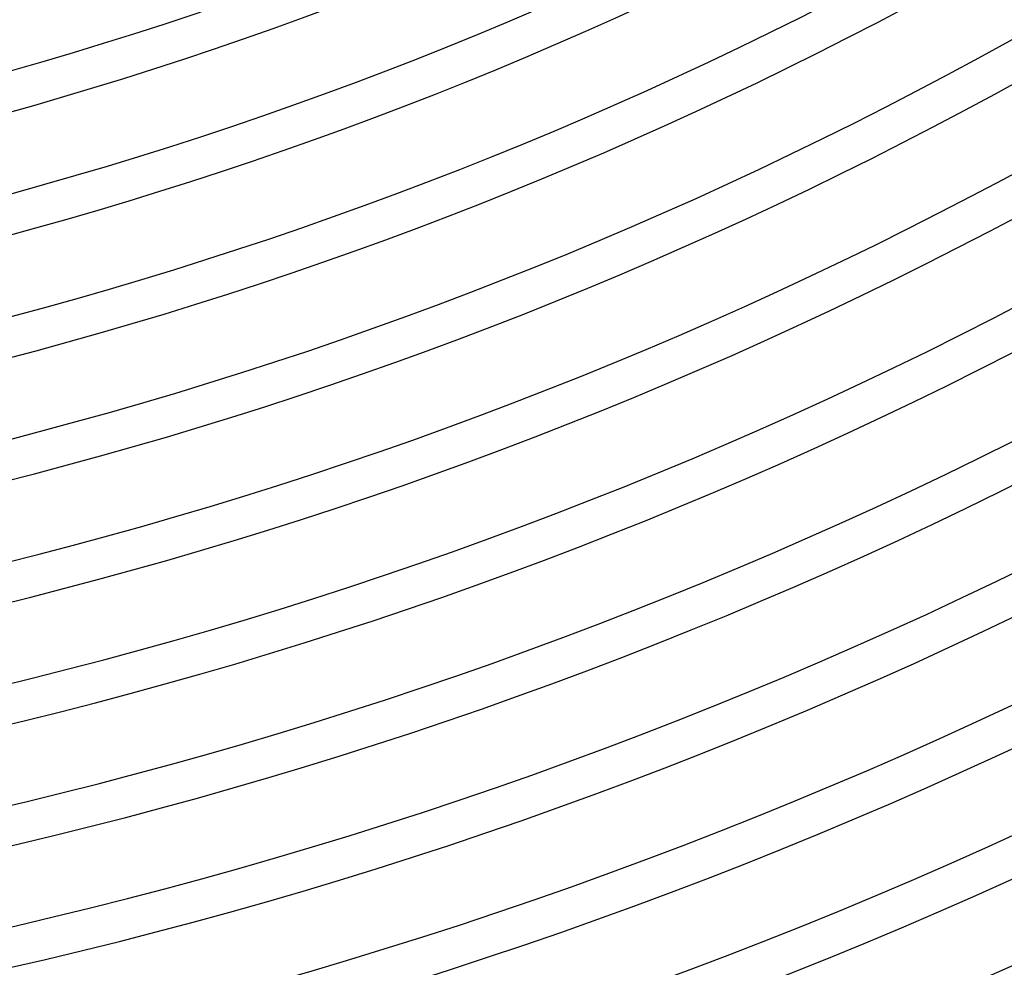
# Model space of a CAD drawing. Header units: millimetres. Extents: x -345 to 345, y -305 to 305.
# Tile 42 of 87: x 54 to 104, y -234 to -186. Entities that reach past the tile are written whole.
import ezdxf

# ---------------------------------------------------------------- set-up
doc = ezdxf.new("R2010")
doc.units = ezdxf.units.MM
doc.layers.add('THICK', color=7, linetype='Continuous')

msp = doc.modelspace()

# ---------------------------------------------------------------- linework, layer by layer
at = {"layer": 'THICK'}
for radius, start, end in [(292, 179.99998, 0), (286, 179.99998, 0), (280, 179.99998, 0), (274, 179.99998, 0), (268, 179.99998, 0), (262, 179.99998, 0), (256, 179.99998, 0), (250, 179.99998, 0), (244, 179.99998, 0), (238, 179.99998, 0), (232, 179.99998, 0), (226, 179.99998, 0), (220, 179.99998, 0), (214, 179.99998, 0), (208, 179.99998, 0), (202, 179.99998, 0), (196, 179.99998, 0), (190, 179.99998, 0), (192, 240.59674, 299.40324), (198, 240.57875, 299.42123), (204, 240.56173, 299.43825), (210, 240.54569, 299.45429), (216, 240.53051, 299.46947), (222, 240.51618, 299.4838), (228, 240.5026, 299.49738), (234, 240.48971, 299.51027), (240, 240.47745, 299.52253), (246, 240.46582, 299.53416), (252, 240.45471, 299.54527), (258, 240.44416, 299.55582), (264, 240.43408, 299.56596)]:
    msp.add_arc((0, 0), radius, start, end, dxfattribs=at)

doc.saveas('drawing.dxf')
